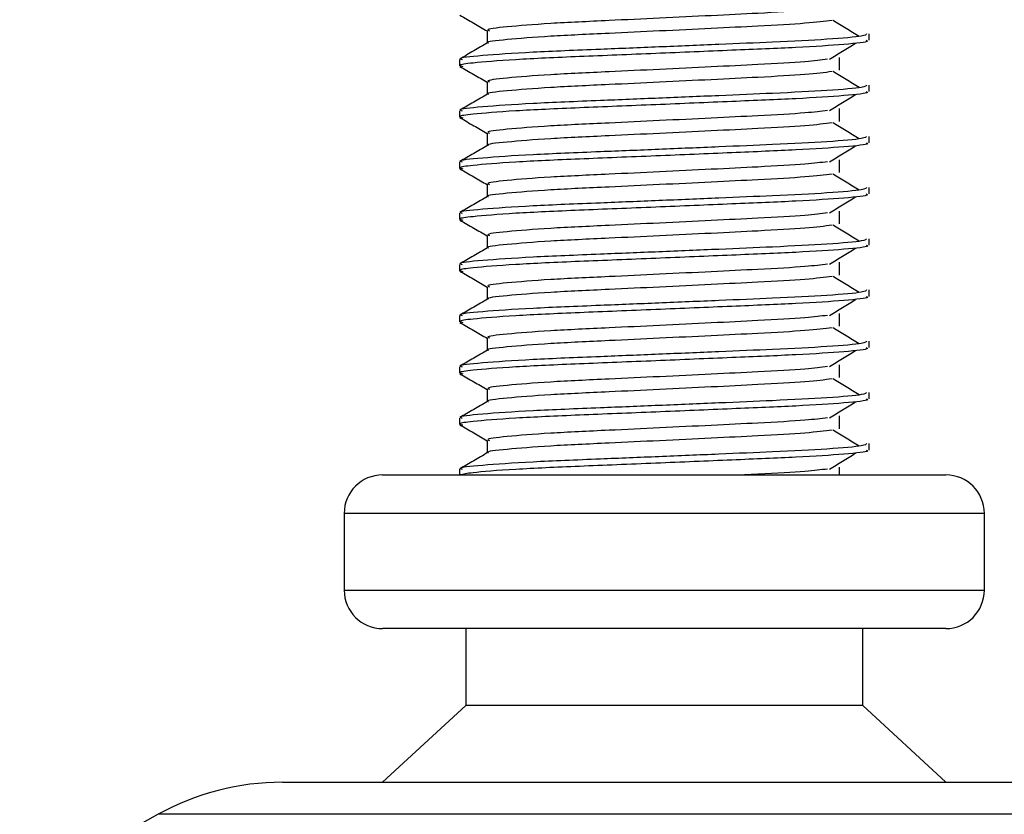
# Model space of a CAD drawing. Header units: millimetres. Extents: x 0 to 420, y 0 to 297.
# Tile 13 of 35: x 186.26 to 188.18, y 208.02 to 209.57. Entities that reach past the tile are written whole.
import ezdxf

# ---------------------------------------------------------------- set-up
doc = ezdxf.new("R2010")
doc.units = ezdxf.units.MM

msp = doc.modelspace()

# ---------------------------------------------------------------- linework, layer by layer
at = {"color": 7, "linetype": 'Continuous', "lineweight": 25}
for p, q in [((187.16856, 209.55079), (187.16856, 209.52631)), ((187.91443, 209.53196), (187.91443, 209.54444)), ((187.11443, 209.49443), (187.11443, 209.48195)), ((187.85686, 209.47356), (187.85686, 209.49856)), ((187.16856, 209.45079), (187.16856, 209.42631)), ((187.91443, 209.43196), (187.91443, 209.44444)), ((187.85686, 209.37356), (187.85686, 209.39856)), ((187.11443, 209.39443), (187.11443, 209.38195)), ((187.16856, 209.35079), (187.16856, 209.32631)), ((187.91443, 209.33196), (187.91443, 209.34444)), ((187.11443, 209.29443), (187.11443, 209.28195)), ((187.85686, 209.27356), (187.85686, 209.29856)), ((187.16856, 209.25079), (187.16856, 209.22631)), ((187.91443, 209.23196), (187.91443, 209.24444)), ((187.11443, 209.19443), (187.11443, 209.18195)), ((187.85686, 209.17356), (187.85686, 209.19856)), ((187.16856, 209.15079), (187.16856, 209.12631)), ((187.91443, 209.13196), (187.91443, 209.14444)), ((187.11443, 209.09443), (187.11443, 209.08195)), ((187.85686, 209.07356), (187.85686, 209.09856)), ((187.16856, 209.05079), (187.16856, 209.02631)), ((187.91443, 209.03196), (187.91443, 209.04444)), ((187.11443, 208.99443), (187.11443, 208.98195)), ((187.85686, 208.97356), (187.85686, 208.99856)), ((187.16856, 208.95079), (187.16856, 208.92631)), ((187.91443, 208.93196), (187.91443, 208.94444)), ((187.85686, 208.87356), (187.85686, 208.89856)), ((187.11443, 208.89443), (187.11443, 208.88195)), ((187.16856, 208.85079), (187.16856, 208.82631)), ((187.91443, 208.83196), (187.91443, 208.84444)), ((187.11443, 208.79443), (187.11443, 208.78195)), ((187.85686, 208.77356), (187.85686, 208.79856)), ((187.16856, 208.75079), (187.16856, 208.72631)), ((187.91443, 208.73196), (187.91443, 208.74444)), ((187.11443, 208.69443), (187.11443, 208.68329)), ((187.85686, 208.68329), (187.85686, 208.69856)), ((186.96443, 208.68329), (188.06443, 208.68329)), ((186.88943, 208.60829), (186.88943, 208.45829)), ((188.13943, 208.60829), (186.88943, 208.60829)), ((188.13943, 208.45829), (188.13943, 208.60829)), ((186.88943, 208.45829), (187.56862, 208.45829)), ((187.56862, 208.45829), (188.13943, 208.45829)), ((187.56212, 208.38329), (186.96443, 208.38329)), ((187.12693, 208.38329), (187.12693, 208.23329)), ((188.06443, 208.38329), (187.56212, 208.38329)), ((187.90193, 208.23329), (187.90193, 208.38329)), ((187.12693, 208.23329), (186.96443, 208.08329)), ((187.54803, 208.23329), (187.12693, 208.23329)), ((187.90193, 208.23329), (187.54803, 208.23329)), ((188.06443, 208.08329), (187.90193, 208.23329)), ((186.76865, 208.08329), (188.26022, 208.08329)), ((186.5264, 208.02069), (186.25579, 207.87081)), ((188.50247, 208.02069), (186.5264, 208.02069))]:
    msp.add_line(p, q, dxfattribs=at)
for centre, radius, start, end in [((186.96443, 208.60829), 0.075, 90, 180), ((188.06443, 208.60829), 0.075, 0, 90), ((186.96443, 208.45829), 0.075, 180, 270), ((188.06443, 208.45829), 0.075, 270, 0), ((186.76865, 207.58329), 0.5, 90, 118.97971)]:
    msp.add_arc(centre, radius, start, end, dxfattribs=at)
for points, knots in [([(187.83317, 209.59486), (187.82043, 209.59326), (187.79154, 209.58962), (187.70673, 209.585), (187.60696, 209.58008), (187.50567, 209.57515), (187.3954, 209.56995), (187.28519, 209.56485), (187.20312, 209.55814), (187.1648, 209.5537), (187.17185, 209.5512), (187.17324, 209.55071)], [0, 0, 0, 0, 0.1028652, 0.233268, 0.3371731, 0.4438505, 0.5487917, 0.6853047, 0.8274414, 0.9661113, 1, 1, 1, 1]), ([(187.11538, 209.58095), (187.12443, 209.57572), (187.14216, 209.56546), (187.15988, 209.5552), (187.16856, 209.55017)], [0, 0, 0, 0, 0.5102373, 1, 1, 1, 1]), ([(187.84242, 209.57085), (187.82724, 209.56891), (187.79615, 209.56493), (187.7069, 209.56), (187.60692, 209.55508), (187.50567, 209.55015), (187.39545, 209.54495), (187.28493, 209.53986), (187.2041, 209.53314), (187.16573, 209.52906), (187.17066, 209.52693), (187.17095, 209.52681)], [0, 0, 0, 0, 0.12494928, 0.25582918, 0.3601144, 0.46718207, 0.57250713, 0.70951956, 0.8521762, 0.99135341, 1, 1, 1, 1]), ([(187.89502, 209.53952), (187.88651, 209.54474), (187.8695, 209.55518), (187.85246, 209.56562), (187.84393, 209.57083)], [0, 0, 0, 0, 0.50001, 1, 1, 1, 1]), ([(187.90965, 209.54444), (187.90857, 209.54302), (187.90604, 209.53969), (187.83946, 209.53379), (187.73782, 209.52875), (187.62119, 209.52383), (187.50437, 209.5189), (187.37674, 209.5137), (187.24933, 209.50861), (187.15437, 209.50189), (187.11005, 209.49744), (187.11828, 209.49493), (187.11992, 209.49443)], [0, 0, 0, 0, 0.08848308, 0.20787331, 0.32292323, 0.41459405, 0.50870798, 0.60129187, 0.72173315, 0.84713038, 0.96947255, 1, 1, 1, 1]), ([(187.90854, 209.53196), (187.91012, 209.53133), (187.9164, 209.52883), (187.87133, 209.52383), (187.77871, 209.51786), (187.64721, 209.51249), (187.49654, 209.506), (187.34532, 209.50011), (187.21592, 209.49422), (187.1413, 209.48806), (187.1106, 209.48395), (187.11852, 209.48167), (187.12136, 209.48085)], [0, 0, 0, 0, 0.0392666, 0.1562284, 0.2718014, 0.3845301, 0.5018235, 0.621601, 0.7409455, 0.8637639, 0.9510971, 1, 1, 1, 1]), ([(187.16944, 209.52682), (187.1604, 209.52159), (187.14232, 209.51112), (187.12423, 209.50066), (187.11519, 209.49542)], [0, 0, 0, 0, 0.4999318, 1, 1, 1, 1]), ([(187.83702, 209.49484), (187.84553, 209.50006), (187.86254, 209.5105), (187.87959, 209.52094), (187.88811, 209.52616)], [0, 0, 0, 0, 0.4999887, 1, 1, 1, 1]), ([(187.83317, 209.49486), (187.82043, 209.49326), (187.79154, 209.48962), (187.70673, 209.485), (187.60696, 209.48008), (187.50567, 209.47515), (187.3954, 209.46995), (187.28519, 209.46485), (187.20312, 209.45814), (187.1648, 209.4537), (187.17185, 209.4512), (187.17324, 209.45071)], [0, 0, 0, 0, 0.1028652, 0.233268, 0.3371731, 0.4438505, 0.5487917, 0.6853047, 0.8274414, 0.9661113, 1, 1, 1, 1]), ([(187.11538, 209.48095), (187.12443, 209.47572), (187.14216, 209.46546), (187.15988, 209.4552), (187.16856, 209.45017)], [0, 0, 0, 0, 0.5102373, 1, 1, 1, 1]), ([(187.84242, 209.47085), (187.82724, 209.46891), (187.79615, 209.46493), (187.7069, 209.46), (187.60692, 209.45508), (187.50567, 209.45015), (187.39545, 209.44495), (187.28493, 209.43986), (187.2041, 209.43314), (187.16573, 209.42906), (187.17066, 209.42693), (187.17095, 209.42681)], [0, 0, 0, 0, 0.1249493, 0.2558292, 0.3601144, 0.4671821, 0.5725071, 0.7095196, 0.8521762, 0.9913534, 1, 1, 1, 1]), ([(187.89502, 209.43952), (187.88651, 209.44474), (187.8695, 209.45518), (187.85246, 209.46562), (187.84393, 209.47083)], [0, 0, 0, 0, 0.50001003, 1, 1, 1, 1]), ([(187.90965, 209.44444), (187.90857, 209.44302), (187.90604, 209.43969), (187.83946, 209.43379), (187.73782, 209.42875), (187.62119, 209.42383), (187.50437, 209.4189), (187.37674, 209.4137), (187.24933, 209.40861), (187.15437, 209.40189), (187.11005, 209.39744), (187.11828, 209.39493), (187.11992, 209.39443)], [0, 0, 0, 0, 0.08848308, 0.20787331, 0.32292323, 0.41459405, 0.50870798, 0.60129187, 0.72173315, 0.84713038, 0.96947255, 1, 1, 1, 1]), ([(187.16944, 209.42682), (187.1604, 209.42159), (187.14232, 209.41112), (187.12423, 209.40066), (187.11519, 209.39542)], [0, 0, 0, 0, 0.4999318, 1, 1, 1, 1]), ([(187.90854, 209.43196), (187.91012, 209.43133), (187.9164, 209.42883), (187.87133, 209.42383), (187.77871, 209.41786), (187.64721, 209.41249), (187.49654, 209.406), (187.34532, 209.40011), (187.21592, 209.39422), (187.1413, 209.38806), (187.1106, 209.38395), (187.11852, 209.38167), (187.12136, 209.38085)], [0, 0, 0, 0, 0.0392666, 0.1562284, 0.2718014, 0.3845301, 0.5018235, 0.621601, 0.7409455, 0.8637639, 0.9510971, 1, 1, 1, 1]), ([(187.83702, 209.39484), (187.84553, 209.40006), (187.86254, 209.4105), (187.87959, 209.42094), (187.88811, 209.42616)], [0, 0, 0, 0, 0.4999887, 1, 1, 1, 1]), ([(187.11538, 209.38095), (187.12443, 209.37572), (187.14216, 209.36546), (187.15988, 209.3552), (187.16856, 209.35017)], [0, 0, 0, 0, 0.51023729, 1, 1, 1, 1]), ([(187.83317, 209.39486), (187.82043, 209.39326), (187.79154, 209.38962), (187.70673, 209.385), (187.60696, 209.38008), (187.50567, 209.37515), (187.3954, 209.36995), (187.28519, 209.36485), (187.20312, 209.35814), (187.1648, 209.3537), (187.17185, 209.3512), (187.17324, 209.35071)], [0, 0, 0, 0, 0.1028652, 0.233268, 0.3371731, 0.4438505, 0.5487917, 0.6853047, 0.8274414, 0.9661113, 1, 1, 1, 1]), ([(187.84242, 209.37085), (187.82724, 209.36891), (187.79615, 209.36493), (187.7069, 209.36), (187.60692, 209.35508), (187.50567, 209.35015), (187.39545, 209.34495), (187.28493, 209.33986), (187.2041, 209.33314), (187.16573, 209.32906), (187.17066, 209.32693), (187.17095, 209.32681)], [0, 0, 0, 0, 0.1249493, 0.2558292, 0.3601144, 0.4671821, 0.5725071, 0.7095196, 0.8521762, 0.9913534, 1, 1, 1, 1]), ([(187.89502, 209.33952), (187.88651, 209.34474), (187.8695, 209.35518), (187.85246, 209.36562), (187.84393, 209.37083)], [0, 0, 0, 0, 0.50001, 1, 1, 1, 1]), ([(187.90965, 209.34444), (187.90857, 209.34302), (187.90604, 209.33969), (187.83946, 209.33379), (187.73782, 209.32875), (187.62119, 209.32383), (187.50437, 209.3189), (187.37674, 209.3137), (187.24933, 209.30861), (187.15437, 209.30189), (187.11005, 209.29744), (187.11828, 209.29493), (187.11992, 209.29443)], [0, 0, 0, 0, 0.0884831, 0.2078733, 0.3229232, 0.4145941, 0.508708, 0.6012919, 0.7217331, 0.8471304, 0.9694726, 1, 1, 1, 1]), ([(187.16944, 209.32682), (187.1604, 209.32159), (187.14232, 209.31112), (187.12423, 209.30066), (187.11519, 209.29542)], [0, 0, 0, 0, 0.4999318, 1, 1, 1, 1]), ([(187.90854, 209.33196), (187.91012, 209.33133), (187.9164, 209.32883), (187.87133, 209.32383), (187.77871, 209.31786), (187.64721, 209.31249), (187.49654, 209.306), (187.34532, 209.30011), (187.21592, 209.29422), (187.1413, 209.28806), (187.1106, 209.28395), (187.11852, 209.28167), (187.12136, 209.28085)], [0, 0, 0, 0, 0.0392666, 0.1562284, 0.2718014, 0.3845301, 0.5018235, 0.621601, 0.7409455, 0.8637639, 0.9510971, 1, 1, 1, 1]), ([(187.83702, 209.29484), (187.84553, 209.30006), (187.86254, 209.3105), (187.87959, 209.32094), (187.88811, 209.32616)], [0, 0, 0, 0, 0.4999887, 1, 1, 1, 1]), ([(187.11538, 209.28095), (187.12443, 209.27572), (187.14216, 209.26546), (187.15988, 209.2552), (187.16856, 209.25017)], [0, 0, 0, 0, 0.5102373, 1, 1, 1, 1]), ([(187.83317, 209.29486), (187.82043, 209.29326), (187.79154, 209.28962), (187.70673, 209.285), (187.60696, 209.28008), (187.50567, 209.27515), (187.3954, 209.26995), (187.28519, 209.26485), (187.20312, 209.25814), (187.1648, 209.2537), (187.17185, 209.2512), (187.17324, 209.25071)], [0, 0, 0, 0, 0.1028652, 0.233268, 0.3371731, 0.4438505, 0.5487917, 0.6853047, 0.8274414, 0.9661113, 1, 1, 1, 1]), ([(187.84242, 209.27085), (187.82724, 209.26891), (187.79615, 209.26493), (187.7069, 209.26), (187.60692, 209.25508), (187.50567, 209.25015), (187.39545, 209.24495), (187.28493, 209.23986), (187.2041, 209.23314), (187.16573, 209.22906), (187.17066, 209.22693), (187.17095, 209.22681)], [0, 0, 0, 0, 0.1249493, 0.2558292, 0.3601144, 0.4671821, 0.5725071, 0.7095196, 0.8521762, 0.9913534, 1, 1, 1, 1]), ([(187.89502, 209.23952), (187.88651, 209.24474), (187.8695, 209.25518), (187.85246, 209.26562), (187.84393, 209.27083)], [0, 0, 0, 0, 0.50001, 1, 1, 1, 1]), ([(187.90965, 209.24444), (187.90857, 209.24302), (187.90604, 209.23969), (187.83946, 209.23379), (187.73782, 209.22875), (187.62119, 209.22383), (187.50437, 209.2189), (187.37674, 209.2137), (187.24933, 209.20861), (187.15437, 209.20189), (187.11005, 209.19744), (187.11828, 209.19493), (187.11992, 209.19443)], [0, 0, 0, 0, 0.0884831, 0.2078733, 0.3229232, 0.4145941, 0.508708, 0.6012919, 0.7217331, 0.8471304, 0.9694726, 1, 1, 1, 1]), ([(187.16944, 209.22682), (187.1604, 209.22159), (187.14232, 209.21112), (187.12423, 209.20066), (187.11519, 209.19542)], [0, 0, 0, 0, 0.4999318, 1, 1, 1, 1]), ([(187.90854, 209.23196), (187.91012, 209.23133), (187.9164, 209.22883), (187.87133, 209.22383), (187.77871, 209.21786), (187.64721, 209.21249), (187.49654, 209.206), (187.34532, 209.20011), (187.21592, 209.19422), (187.1413, 209.18806), (187.1106, 209.18395), (187.11852, 209.18167), (187.12136, 209.18085)], [0, 0, 0, 0, 0.0392666, 0.1562284, 0.2718014, 0.3845301, 0.5018235, 0.621601, 0.7409455, 0.8637639, 0.9510971, 1, 1, 1, 1]), ([(187.83702, 209.19484), (187.84553, 209.20006), (187.86254, 209.2105), (187.87959, 209.22094), (187.88811, 209.22616)], [0, 0, 0, 0, 0.4999887, 1, 1, 1, 1]), ([(187.83317, 209.19486), (187.82043, 209.19326), (187.79154, 209.18962), (187.70673, 209.185), (187.60696, 209.18008), (187.50567, 209.17515), (187.3954, 209.16995), (187.28519, 209.16485), (187.20312, 209.15814), (187.1648, 209.1537), (187.17185, 209.1512), (187.17324, 209.15071)], [0, 0, 0, 0, 0.1028652, 0.233268, 0.3371731, 0.4438505, 0.5487917, 0.6853047, 0.8274414, 0.9661113, 1, 1, 1, 1]), ([(187.11538, 209.18095), (187.12443, 209.17572), (187.14216, 209.16546), (187.15988, 209.1552), (187.16856, 209.15017)], [0, 0, 0, 0, 0.5102373, 1, 1, 1, 1]), ([(187.84242, 209.17085), (187.82724, 209.16891), (187.79615, 209.16493), (187.7069, 209.16), (187.60692, 209.15508), (187.50567, 209.15015), (187.39545, 209.14495), (187.28493, 209.13986), (187.2041, 209.13314), (187.16573, 209.12906), (187.17066, 209.12693), (187.17095, 209.12681)], [0, 0, 0, 0, 0.1249493, 0.2558292, 0.3601144, 0.4671821, 0.5725071, 0.7095196, 0.8521762, 0.9913534, 1, 1, 1, 1]), ([(187.89502, 209.13952), (187.88651, 209.14474), (187.8695, 209.15518), (187.85246, 209.16562), (187.84393, 209.17083)], [0, 0, 0, 0, 0.50001, 1, 1, 1, 1]), ([(187.90965, 209.14444), (187.90857, 209.14302), (187.90604, 209.13969), (187.83946, 209.13379), (187.73782, 209.12875), (187.62119, 209.12383), (187.50437, 209.1189), (187.37674, 209.1137), (187.24933, 209.10861), (187.15437, 209.10189), (187.11005, 209.09744), (187.11828, 209.09493), (187.11992, 209.09443)], [0, 0, 0, 0, 0.0884831, 0.2078733, 0.3229232, 0.4145941, 0.508708, 0.6012919, 0.7217331, 0.8471304, 0.9694726, 1, 1, 1, 1]), ([(187.16944, 209.12682), (187.1604, 209.12159), (187.14232, 209.11112), (187.12423, 209.10066), (187.11519, 209.09542)], [0, 0, 0, 0, 0.4999318, 1, 1, 1, 1]), ([(187.90854, 209.13196), (187.91012, 209.13133), (187.9164, 209.12883), (187.87133, 209.12383), (187.77871, 209.11786), (187.64721, 209.11249), (187.49654, 209.106), (187.34532, 209.10011), (187.21592, 209.09422), (187.1413, 209.08806), (187.1106, 209.08395), (187.11852, 209.08167), (187.12136, 209.08085)], [0, 0, 0, 0, 0.0392666, 0.1562284, 0.2718014, 0.3845301, 0.5018235, 0.621601, 0.7409455, 0.8637639, 0.9510971, 1, 1, 1, 1]), ([(187.83702, 209.09484), (187.84553, 209.10006), (187.86254, 209.1105), (187.87959, 209.12094), (187.88811, 209.12616)], [0, 0, 0, 0, 0.4999887, 1, 1, 1, 1]), ([(187.83317, 209.09486), (187.82043, 209.09326), (187.79154, 209.08962), (187.70673, 209.085), (187.60696, 209.08008), (187.50567, 209.07515), (187.3954, 209.06995), (187.28519, 209.06485), (187.20312, 209.05814), (187.1648, 209.0537), (187.17185, 209.0512), (187.17324, 209.05071)], [0, 0, 0, 0, 0.1028652, 0.233268, 0.3371731, 0.4438505, 0.5487917, 0.6853047, 0.8274414, 0.9661113, 1, 1, 1, 1]), ([(187.11538, 209.08095), (187.12443, 209.07572), (187.14216, 209.06546), (187.15988, 209.0552), (187.16856, 209.05017)], [0, 0, 0, 0, 0.5102373, 1, 1, 1, 1]), ([(187.84242, 209.07085), (187.82724, 209.06891), (187.79615, 209.06493), (187.7069, 209.06), (187.60692, 209.05508), (187.50567, 209.05015), (187.39545, 209.04495), (187.28493, 209.03986), (187.2041, 209.03314), (187.16573, 209.02906), (187.17066, 209.02693), (187.17095, 209.02681)], [0, 0, 0, 0, 0.1249493, 0.2558292, 0.3601144, 0.4671821, 0.5725071, 0.7095196, 0.8521762, 0.9913534, 1, 1, 1, 1]), ([(187.89502, 209.03952), (187.88651, 209.04474), (187.8695, 209.05518), (187.85246, 209.06562), (187.84393, 209.07083)], [0, 0, 0, 0, 0.50001, 1, 1, 1, 1]), ([(187.90965, 209.04444), (187.90857, 209.04302), (187.90604, 209.03969), (187.83946, 209.03379), (187.73782, 209.02875), (187.62119, 209.02383), (187.50437, 209.0189), (187.37674, 209.0137), (187.24933, 209.00861), (187.15437, 209.00189), (187.11005, 208.99744), (187.11828, 208.99493), (187.11992, 208.99443)], [0, 0, 0, 0, 0.0884831, 0.2078733, 0.3229232, 0.4145941, 0.508708, 0.6012919, 0.7217331, 0.8471304, 0.9694726, 1, 1, 1, 1]), ([(187.90854, 209.03196), (187.91012, 209.03133), (187.9164, 209.02883), (187.87133, 209.02383), (187.77871, 209.01786), (187.64721, 209.01249), (187.49654, 209.006), (187.34532, 209.00011), (187.21592, 208.99422), (187.1413, 208.98806), (187.1106, 208.98395), (187.11852, 208.98167), (187.12136, 208.98085)], [0, 0, 0, 0, 0.0392666, 0.1562284, 0.2718014, 0.3845301, 0.5018235, 0.621601, 0.7409455, 0.8637639, 0.9510971, 1, 1, 1, 1]), ([(187.16944, 209.02682), (187.1604, 209.02159), (187.14232, 209.01112), (187.12423, 209.00066), (187.11519, 208.99542)], [0, 0, 0, 0, 0.4999318, 1, 1, 1, 1]), ([(187.83702, 208.99484), (187.84553, 209.00006), (187.86254, 209.0105), (187.87959, 209.02094), (187.88811, 209.02616)], [0, 0, 0, 0, 0.4999887, 1, 1, 1, 1]), ([(187.83317, 208.99486), (187.82043, 208.99326), (187.79154, 208.98962), (187.70673, 208.985), (187.60696, 208.98008), (187.50567, 208.97515), (187.3954, 208.96995), (187.28519, 208.96485), (187.20312, 208.95814), (187.1648, 208.9537), (187.17185, 208.9512), (187.17324, 208.95071)], [0, 0, 0, 0, 0.1028652, 0.233268, 0.3371731, 0.4438505, 0.5487917, 0.6853047, 0.8274414, 0.9661113, 1, 1, 1, 1]), ([(187.11538, 208.98095), (187.12443, 208.97572), (187.14216, 208.96546), (187.15988, 208.9552), (187.16856, 208.95017)], [0, 0, 0, 0, 0.5102373, 1, 1, 1, 1]), ([(187.84242, 208.97085), (187.82724, 208.96891), (187.79615, 208.96493), (187.7069, 208.96), (187.60692, 208.95508), (187.50567, 208.95015), (187.39545, 208.94495), (187.28493, 208.93986), (187.2041, 208.93314), (187.16573, 208.92906), (187.17066, 208.92693), (187.17095, 208.92681)], [0, 0, 0, 0, 0.1249493, 0.2558292, 0.3601144, 0.4671821, 0.5725071, 0.7095196, 0.8521762, 0.9913534, 1, 1, 1, 1]), ([(187.89502, 208.93952), (187.88651, 208.94474), (187.8695, 208.95518), (187.85246, 208.96562), (187.84393, 208.97083)], [0, 0, 0, 0, 0.50001, 1, 1, 1, 1]), ([(187.90965, 208.94444), (187.90857, 208.94302), (187.90604, 208.93969), (187.83946, 208.93379), (187.73782, 208.92875), (187.62119, 208.92383), (187.50437, 208.9189), (187.37674, 208.9137), (187.24933, 208.90861), (187.15437, 208.90189), (187.11005, 208.89744), (187.11828, 208.89493), (187.11992, 208.89443)], [0, 0, 0, 0, 0.0884831, 0.2078733, 0.3229232, 0.4145941, 0.508708, 0.6012919, 0.7217331, 0.8471304, 0.9694726, 1, 1, 1, 1]), ([(187.16944, 208.92682), (187.1604, 208.92159), (187.14232, 208.91112), (187.12423, 208.90066), (187.11519, 208.89542)], [0, 0, 0, 0, 0.4999318, 1, 1, 1, 1]), ([(187.90854, 208.93196), (187.91012, 208.93133), (187.9164, 208.92883), (187.87133, 208.92383), (187.77871, 208.91786), (187.64721, 208.91249), (187.49654, 208.906), (187.34532, 208.90011), (187.21592, 208.89422), (187.1413, 208.88806), (187.1106, 208.88395), (187.11852, 208.88167), (187.12136, 208.88085)], [0, 0, 0, 0, 0.0392666, 0.1562284, 0.2718014, 0.3845301, 0.5018235, 0.621601, 0.7409455, 0.8637639, 0.9510971, 1, 1, 1, 1]), ([(187.83702, 208.89484), (187.84553, 208.90006), (187.86254, 208.9105), (187.87959, 208.92094), (187.88811, 208.92616)], [0, 0, 0, 0, 0.4999887, 1, 1, 1, 1]), ([(187.11538, 208.88095), (187.12443, 208.87572), (187.14216, 208.86546), (187.15988, 208.8552), (187.16856, 208.85017)], [0, 0, 0, 0, 0.5102373, 1, 1, 1, 1]), ([(187.83317, 208.89486), (187.82043, 208.89326), (187.79154, 208.88962), (187.70673, 208.885), (187.60696, 208.88008), (187.50567, 208.87515), (187.3954, 208.86995), (187.28519, 208.86485), (187.20312, 208.85814), (187.1648, 208.8537), (187.17185, 208.8512), (187.17324, 208.85071)], [0, 0, 0, 0, 0.1028652, 0.233268, 0.3371731, 0.4438505, 0.5487917, 0.6853047, 0.8274414, 0.9661113, 1, 1, 1, 1]), ([(187.84242, 208.87085), (187.82724, 208.86891), (187.79615, 208.86493), (187.7069, 208.86), (187.60692, 208.85508), (187.50567, 208.85015), (187.39545, 208.84495), (187.28493, 208.83986), (187.2041, 208.83314), (187.16573, 208.82906), (187.17066, 208.82693), (187.17095, 208.82681)], [0, 0, 0, 0, 0.1249493, 0.2558292, 0.3601144, 0.4671821, 0.5725071, 0.7095196, 0.8521762, 0.9913534, 1, 1, 1, 1]), ([(187.89502, 208.83952), (187.88651, 208.84474), (187.8695, 208.85518), (187.85246, 208.86562), (187.84393, 208.87083)], [0, 0, 0, 0, 0.50001003, 1, 1, 1, 1]), ([(187.90965, 208.84444), (187.90857, 208.84302), (187.90604, 208.83969), (187.83946, 208.83379), (187.73782, 208.82875), (187.62119, 208.82383), (187.50437, 208.8189), (187.37674, 208.8137), (187.24933, 208.80861), (187.15437, 208.80189), (187.11005, 208.79744), (187.11828, 208.79493), (187.11992, 208.79443)], [0, 0, 0, 0, 0.0884831, 0.2078733, 0.3229232, 0.4145941, 0.508708, 0.6012919, 0.7217331, 0.8471304, 0.9694726, 1, 1, 1, 1]), ([(187.16944, 208.82682), (187.1604, 208.82159), (187.14232, 208.81112), (187.12423, 208.80066), (187.11519, 208.79542)], [0, 0, 0, 0, 0.4999318, 1, 1, 1, 1]), ([(187.90854, 208.83196), (187.91012, 208.83133), (187.9164, 208.82883), (187.87133, 208.82383), (187.77871, 208.81786), (187.64721, 208.81249), (187.49654, 208.806), (187.34532, 208.80011), (187.21592, 208.79422), (187.1413, 208.78806), (187.1106, 208.78395), (187.11852, 208.78167), (187.12136, 208.78085)], [0, 0, 0, 0, 0.0392666, 0.1562284, 0.2718014, 0.3845301, 0.5018235, 0.621601, 0.7409455, 0.8637639, 0.9510971, 1, 1, 1, 1]), ([(187.83702, 208.79484), (187.84553, 208.80006), (187.86254, 208.8105), (187.87959, 208.82094), (187.88811, 208.82616)], [0, 0, 0, 0, 0.4999887, 1, 1, 1, 1]), ([(187.11538, 208.78095), (187.12443, 208.77572), (187.14216, 208.76546), (187.15988, 208.7552), (187.16856, 208.75017)], [0, 0, 0, 0, 0.5102373, 1, 1, 1, 1]), ([(187.83317, 208.79486), (187.82043, 208.79326), (187.79154, 208.78962), (187.70673, 208.785), (187.60696, 208.78008), (187.50567, 208.77515), (187.3954, 208.76995), (187.28519, 208.76485), (187.20312, 208.75814), (187.1648, 208.7537), (187.17185, 208.7512), (187.17324, 208.75071)], [0, 0, 0, 0, 0.1028652, 0.233268, 0.3371731, 0.4438505, 0.5487917, 0.6853047, 0.8274414, 0.9661113, 1, 1, 1, 1]), ([(187.84242, 208.77085), (187.82724, 208.76891), (187.79615, 208.76493), (187.7069, 208.76), (187.60692, 208.75508), (187.50567, 208.75015), (187.39545, 208.74495), (187.28493, 208.73986), (187.2041, 208.73314), (187.16573, 208.72906), (187.17066, 208.72693), (187.17095, 208.72681)], [0, 0, 0, 0, 0.1249493, 0.2558292, 0.3601144, 0.4671821, 0.5725071, 0.7095196, 0.8521762, 0.9913534, 1, 1, 1, 1]), ([(187.89502, 208.73952), (187.88651, 208.74474), (187.8695, 208.75518), (187.85246, 208.76562), (187.84393, 208.77083)], [0, 0, 0, 0, 0.50001003, 1, 1, 1, 1]), ([(187.90965, 208.74444), (187.90857, 208.74302), (187.90604, 208.73969), (187.83946, 208.73379), (187.73782, 208.72875), (187.62119, 208.72383), (187.50437, 208.7189), (187.37674, 208.7137), (187.24933, 208.70861), (187.15437, 208.70189), (187.11005, 208.69744), (187.11828, 208.69493), (187.11992, 208.69443)], [0, 0, 0, 0, 0.0884831, 0.2078733, 0.3229232, 0.4145941, 0.508708, 0.6012919, 0.7217331, 0.8471304, 0.9694726, 1, 1, 1, 1]), ([(187.16944, 208.72682), (187.1604, 208.72159), (187.14232, 208.71112), (187.12423, 208.70066), (187.11519, 208.69542)], [0, 0, 0, 0, 0.4999318, 1, 1, 1, 1]), ([(187.90854, 208.73196), (187.91012, 208.73133), (187.9164, 208.72883), (187.87133, 208.72383), (187.77872, 208.71786), (187.64719, 208.71249), (187.49662, 208.706), (187.34502, 208.70011), (187.21706, 208.69421), (187.13743, 208.68808), (187.12225, 208.6847), (187.11594, 208.68329)], [0, 0, 0, 0, 0.0412856, 0.1642613, 0.2857767, 0.4043016, 0.5276259, 0.653562, 0.7790429, 0.9081764, 1, 1, 1, 1]), ([(187.83702, 208.69484), (187.84553, 208.70006), (187.86254, 208.7105), (187.87959, 208.72094), (187.88811, 208.72616)], [0, 0, 0, 0, 0.4999887, 1, 1, 1, 1]), ([(187.83317, 208.69486), (187.82029, 208.69325), (187.79109, 208.68961), (187.72701, 208.68606), (187.6799, 208.68372), (187.67118, 208.68329)], [0, 0, 0, 0, 0.3912348, 0.8872059, 1, 1, 1, 1])]:
    msp.add_open_spline(points, degree=3, knots=knots, dxfattribs=at)

doc.saveas('drawing.dxf')
